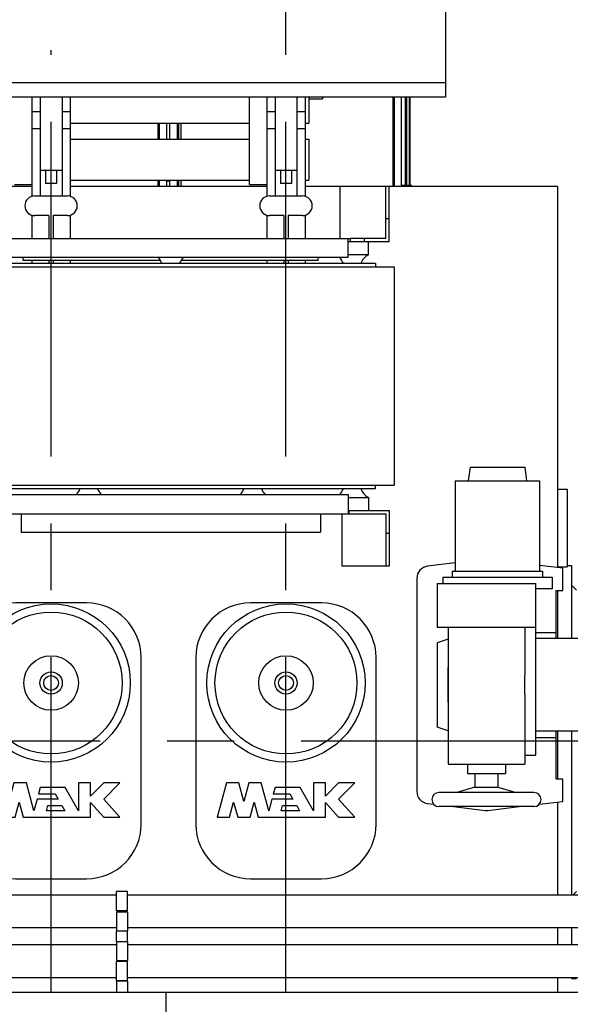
# Model space of a CAD drawing. Header units: millimetres. Extents: x 0 to 1189, y 0 to 841.
# Tile 122 of 175: x 540 to 581, y 671 to 743. Entities that reach past the tile are written whole.
import ezdxf
from ezdxf.enums import TextEntityAlignment as Align

# ---------------------------------------------------------------- set-up
doc = ezdxf.new("R2010")
doc.units = ezdxf.units.MM
doc.header["$LTSCALE"] = 65.395
doc.linetypes.add('CENTER', pattern=[0.6, 0.375, -0.075, 0.075, -0.075])
doc.layers.get('0').update_dxf_attribs({"linetype": 'CONTINUOUS'})
for name, color, linetype in [('25007_040000_TLKGS_KS_V_ABL289', 7, 'CONTINUOUS'), ('25007_041000_TLKGS_KS_V_ABL290', 7, 'CONTINUOUS'), ('25007_153200_271333_ABL21', 7, 'CONTINUOUS'), ('25007_153200_84_ABL280', 7, 'CONTINUOUS'), ('25007_153200_84_ABL307', 7, 'CONTINUOUS'), ('25007_153200_84_T1_PBL296', 7, 'CONTINUOUS'), ('25007_153200_84_T1_PBL318', 7, 'CONTINUOUS'), ('25007_153701_26_PBL287', 7, 'CONTINUOUS'), ('25007_153701_26_PBL303', 7, 'CONTINUOUS'), ('25007_731000_20_SIMPLE1_B_ABL291', 7, 'CONTINUOUS'), ('25007_731000_20_SIMPLE1_T1_B_PBL292', 7, 'CONTINUOUS'), ('25007_733000_05_SIMPLE1_A_ABL335', 7, 'CONTINUOUS'), ('25007_733000_05_SIMPLE1_T1_A_PBL336', 7, 'CONTINUOUS'), ('25007_884500_28_SIMPLE1_T1_X_PBL340', 7, 'CONTINUOUS'), ('25007_884500_28_SIMPLE1_T2_X_PBL341', 7, 'CONTINUOUS'), ('25007_884500_28_SIMPLE1_T3_X_PBL342', 7, 'CONTINUOUS'), ('25007_884500_28_SIMPLE1_X_ABL339', 7, 'CONTINUOUS'), ('25067_000000_IMO-2_SKL_PBL234', 7, 'CONTINUOUS'), ('25067_000000_TLKGS_MARKETING_ABL2', 7, 'CONTINUOUS'), ('25067_030000_TLKGS_V_ABL3', 7, 'CONTINUOUS'), ('25067_100000_TLKGS_V_ABL182', 7, 'CONTINUOUS'), ('25067_111000_21_SIMPLE1_A_ABL183', 7, 'CONTINUOUS'), ('25067_111000_21_SIMPLE1_T1_A_PBL184', 7, 'CONTINUOUS'), ('25067_111000_21_SIMPLE1_T2_A_PBL338', 7, 'CONTINUOUS'), ('25067_111000_21_SIMPLE1_T2_A_PBL358', 7, 'CONTINUOUS'), ('25067_111200_24_SIMPLE1_T5_X_PBL327', 7, 'CONTINUOUS'), ('25067_111200_24_SIMPLE1_T5_X_PBL328', 7, 'CONTINUOUS'), ('25067_111200_24_SIMPLE1_X_ABL185', 7, 'CONTINUOUS'), ('25067_171000_21_SIMPLE1_A_ABL383', 7, 'CONTINUOUS'), ('25067_171000_21_SIMPLE1_T1_A_PBL384', 7, 'CONTINUOUS'), ('25067_700000_TLKGS_V_ABL4', 7, 'CONTINUOUS'), ('25067_727000_27_SIMPLE1_A_ABL5', 7, 'CONTINUOUS'), ('25067_727000_27_SIMPLE1_T1_A_PBL6', 7, 'CONTINUOUS'), ('25067_727200_01_SIMPLE1_T1_X_PBL233', 7, 'CONTINUOUS'), ('25067_727200_01_SIMPLE1_X_ABL232', 7, 'CONTINUOUS'), ('25067_800000_TLKGS_V_ABL213', 7, 'CONTINUOUS'), ('25067_832000_02_SIMPLE1_B_ABL214', 7, 'CONTINUOUS'), ('25067_832000_02_SIMPLE1_T1_B_PBL215', 7, 'CONTINUOUS'), ('6M25C_GENSET_KPL_GRUNDRAHMEN_ABL95', 7, 'CONTINUOUS'), ('6M25C_GENSET_KPL_GRUNDRAHMEN_T1_PBL96', 7, 'CONTINUOUS'), ('new_view_1_VBL0', 7, 'CONTINUOUS'), ('RKD3000-60_PBL288', 7, 'CONTINUOUS'), ('RKD3000-60_PBL302', 7, 'CONTINUOUS'), ('RKD3000-60_PBL315', 7, 'CONTINUOUS'), ('RKD3000-60_PBL322', 7, 'CONTINUOUS')]:
    doc.layers.add(name, color=color, linetype=linetype)
doc.styles.get("Standard").update_dxf_attribs({"font": 'txt', "width": 0.6})
doc.dimstyles.new('DIMSTYLE_1', dxfattribs={"dimtxt": 3.5, "dimasz": 3.5, "dimexe": 1.8, "dimexo": 0, "dimgap": 0.875, "dimtad": 1, "dimlfac": 25, "dimdsep": 46, "dimtxsty": 'Standard', "dimblk": '_FILLED', "dimblk1": '_FILLED', "dimblk2": '_FILLED', "dimcen": 0.09, "dimadec": 0, "dimazin": 0, "dimtp": 2, "dimtm": 2, "dimtfac": 1, "dimtofl": 0, "dimtmove": 0, "dimatfit": 3, "dimldrblk": '_FILLED', "dimfxl": 1, "dimtolj": 1, "dimarcsym": 0})

# ---------------------------------------------------------------- blocks, each defined once
blk = doc.blocks.new('_FILLED')
at = {"color": 0, "linetype": 'ByBlock'}
blk.add_solid([(0, 0), (-1, 0.167), (-1, -0.167)], dxfattribs=at)
blk = doc.blocks.new('*D27')
at = {"color": 2, "linetype": 'Continuous'}
for p, q in [((407.48, 792.84), (407.48, 804.576)), ((560, 740.6), (560, 804.576)), ((407.48, 802.776), (483.74, 802.776)), ((560, 802.776), (483.74, 802.776))]:
    blk.add_line(p, q, dxfattribs=at)
at = {"color": 2, "linetype": 'Continuous', "xscale": 3.5, "yscale": 3.5, "zscale": 3.5, "rotation": 180}
blk.add_blockref('_FILLED', (407.48, 802.776), dxfattribs=at)
at = {"color": 2, "linetype": 'Continuous', "xscale": 3.5, "yscale": 3.5, "zscale": 3.5}
blk.add_blockref('_FILLED', (560, 802.776), dxfattribs=at)
at = {"color": 2, "linetype": 'Continuous', "width": 0.60119}
blk.add_text('3813', height=3.5, dxfattribs=at).set_placement((483.74, 803.651), align=Align.CENTER)
blk = doc.blocks.new('25067_727000_27_SIMPLE1_T1_A_PBL6', base_point=(489.375, 762.173))
at = {"layer": '25067_727000_27_SIMPLE1_T1_A_PBL6', "color": 7, "linetype": 'Continuous'}
for p, q in [((571.68, 771.818), (571.68, 737.16)), ((571.68, 738.2), (464.346, 738.2)), ((571.68, 737.16), (464.346, 737.16))]:
    blk.add_line(p, q, dxfattribs=at)
blk = doc.blocks.new('25067_727000_27_SIMPLE1_A_ABL5', base_point=(489.375, 762.173))
at = {"layer": '25067_727000_27_SIMPLE1_T1_A_PBL6'}
blk.add_blockref('25067_727000_27_SIMPLE1_T1_A_PBL6', (489.375, 762.173), dxfattribs=at)
blk = doc.blocks.new('25067_727200_01_SIMPLE1_T1_X_PBL233', base_point=(517, 729.68))
at = {"layer": '25067_727200_01_SIMPLE1_T1_X_PBL233', "color": 7, "linetype": 'Continuous'}
for p, q in [((541.4, 737.16), (541.4, 729.892)), ((542, 737.16), (542, 729.92)), ((543.6, 737.16), (543.6, 729.92)), ((544.2, 737.16), (544.2, 729.892)), ((558.6, 737.16), (558.6, 729.892)), ((559.2, 737.16), (559.2, 729.92)), ((560.8, 737.16), (560.8, 729.92)), ((561.4, 737.16), (561.4, 729.892)), ((541.4, 736.104), (542, 736.104)), ((543.6, 736.104), (544.2, 736.104)), ((558.6, 736.104), (559.2, 736.104)), ((560.8, 736.104), (561.4, 736.104)), ((541.4, 734.864), (542, 734.864)), ((543.6, 734.864), (544.2, 734.864)), ((558.6, 734.864), (559.2, 734.864)), ((560.8, 734.864), (561.4, 734.864)), ((542, 731.8), (543.6, 731.8)), ((542.4, 731.8), (542.4, 730.84)), ((543.2, 731.8), (543.2, 730.84)), ((559.2, 731.8), (560.8, 731.8)), ((559.6, 731.8), (559.6, 730.84)), ((560.4, 731.8), (560.4, 730.84)), ((543.2, 730.84), (542.4, 730.84)), ((560.4, 730.84), (559.6, 730.84)), ((541.6, 729.92), (544, 729.92)), ((558.8, 729.92), (561.2, 729.92)), ((541.4, 728.508), (541.4, 726.8)), ((542.64, 728.48), (541.6, 728.48)), ((542.64, 728.48), (542.64, 726.8)), ((542.96, 728.48), (542.96, 726.8)), ((544, 728.48), (542.96, 728.48)), ((544.2, 728.508), (544.2, 726.8)), ((558.6, 728.508), (558.6, 726.8)), ((559.84, 728.48), (558.8, 728.48)), ((559.84, 728.48), (559.84, 726.8)), ((560.16, 728.48), (560.16, 726.8)), ((561.2, 728.48), (560.16, 728.48)), ((561.4, 728.508), (561.4, 726.8)), ((541.4, 725.2), (541.4, 724.96)), ((542.64, 725.2), (542.64, 724.96)), ((542.96, 725.2), (542.96, 724.96)), ((544.2, 725.2), (544.2, 724.96)), ((558.6, 725.2), (558.6, 724.96)), ((559.84, 725.2), (559.84, 724.96)), ((560.16, 725.2), (560.16, 724.96)), ((561.4, 725.2), (561.4, 724.96))]:
    blk.add_line(p, q, dxfattribs=at)
for centre, start, end in [((541.6, 729.2), 90, 270), ((544, 729.2), 270, 90), ((558.8, 729.2), 90, 270), ((561.2, 729.2), 270, 90)]:
    blk.add_arc(centre, 0.72, start, end, dxfattribs=at)
blk = doc.blocks.new('25067_727200_01_SIMPLE1_X_ABL232', base_point=(517, 729.6801))
at = {"layer": '25067_727200_01_SIMPLE1_T1_X_PBL233'}
blk.add_blockref('25067_727200_01_SIMPLE1_T1_X_PBL233', (517, 729.6801), dxfattribs=at)
blk = doc.blocks.new('25067_700000_TLKGS_V_ABL4', base_point=(489.375, 754.693))
at = {"layer": '25067_727000_27_SIMPLE1_A_ABL5'}
blk.add_blockref('25067_727000_27_SIMPLE1_A_ABL5', (489.375, 762.173), dxfattribs=at)
at = {"layer": '25067_727200_01_SIMPLE1_X_ABL232'}
blk.add_blockref('25067_727200_01_SIMPLE1_X_ABL232', (517, 729.68), dxfattribs=at)
blk = doc.blocks.new('25067_111000_21_SIMPLE1_T1_A_PBL184', base_point=(514.5, 701.1))
at = {"layer": '25067_111000_21_SIMPLE1_T1_A_PBL184', "color": 7, "linetype": 'Continuous'}
for p, q in [((541.4, 730.6), (539.16, 730.6)), ((558.6, 730.6), (544.2, 730.6)), ((563.96, 730.6), (561.4, 730.6)), ((579.88, 730.6), (567.56, 730.6)), ((579.88, 730.6), (579.88, 702.687)), ((579.88, 708.44), (580.6, 708.44)), ((580.6, 708.44), (580.6, 702.76)), ((579.88, 702.76), (580.6, 702.76)), ((579.88, 701.004), (579.88, 697.5)), ((579.88, 690.7), (579.88, 687.196)), ((579.88, 685.513), (579.88, 678.72)), ((579.88, 676.32), (579.88, 675.072)), ((579.88, 672.672), (579.88, 671.6))]:
    blk.add_line(p, q, dxfattribs=at)
blk = doc.blocks.new('25067_111000_21_SIMPLE1_T2_A_PBL338', base_point=(542.76, 732.921))
at = {"layer": '25067_111000_21_SIMPLE1_T2_A_PBL338', "color": 7, "linetype": 'Continuous'}
for p, q in [((534.28, 735.242), (534.28, 734.084)), ((534.851, 734.084), (534.851, 735.242)), ((534.964, 734.084), (534.964, 735.242)), ((535.119, 734.084), (535.119, 735.242)), ((550.637, 734.084), (550.637, 735.242)), ((550.749, 734.084), (550.749, 735.242)), ((551.24, 735.242), (551.24, 734.084)), ((534.28, 731.084), (534.28, 730.6)), ((534.851, 730.6), (534.851, 731.084)), ((534.964, 730.6), (534.964, 731.084)), ((535.119, 730.6), (535.119, 731.084)), ((550.637, 730.6), (550.637, 731.084)), ((550.749, 730.6), (550.749, 731.084)), ((551.24, 731.084), (551.24, 730.6))]:
    blk.add_line(p, q, dxfattribs=at)
blk = doc.blocks.new('25067_111000_21_SIMPLE1_T2_A_PBL358', base_point=(559.96, 733.88))
at = {"layer": '25067_111000_21_SIMPLE1_T2_A_PBL358', "color": 7, "linetype": 'Continuous'}
for p, q in [((567.837, 730.6), (567.837, 737.16)), ((567.949, 730.6), (567.949, 737.16)), ((568.44, 737.16), (568.44, 730.6)), ((551.48, 735.242), (551.48, 734.084)), ((552.051, 734.084), (552.051, 735.242)), ((552.164, 734.084), (552.164, 735.242)), ((552.319, 734.084), (552.319, 735.242)), ((551.48, 731.084), (551.48, 730.6)), ((552.051, 730.6), (552.051, 731.084)), ((552.164, 730.6), (552.164, 731.084)), ((552.319, 730.6), (552.319, 731.084))]:
    blk.add_line(p, q, dxfattribs=at)
blk = doc.blocks.new('25067_111000_21_SIMPLE1_A_ABL183', base_point=(514.5, 704.38))
at = {"layer": '25067_111000_21_SIMPLE1_T1_A_PBL184'}
blk.add_blockref('25067_111000_21_SIMPLE1_T1_A_PBL184', (514.5, 701.1), dxfattribs=at)
at = {"layer": '25067_111000_21_SIMPLE1_T2_A_PBL338'}
blk.add_blockref('25067_111000_21_SIMPLE1_T2_A_PBL338', (542.76, 732.921), dxfattribs=at)
at = {"layer": '25067_111000_21_SIMPLE1_T2_A_PBL358'}
blk.add_blockref('25067_111000_21_SIMPLE1_T2_A_PBL358', (559.96, 733.88), dxfattribs=at)
blk = doc.blocks.new('25067_111200_24_SIMPLE1_T5_X_PBL327', base_point=(542.8, 690))
at = {"layer": '25067_111200_24_SIMPLE1_T5_X_PBL327', "color": 7, "linetype": 'Continuous'}
for p, q in [((545.4, 700.1), (540.2, 700.1)), ((536.2, 696.1), (536.2, 683.9)), ((549.4, 683.9), (549.4, 696.1)), ((538.435, 686.92), (537.76, 684.4)), ((539.346, 686.92), (538.435, 686.92)), ((539.714, 685.546), (539.346, 686.92)), ((540.082, 686.92), (539.714, 685.546)), ((540.993, 686.92), (540.082, 686.92)), ((541.54, 684.88), (540.993, 686.92)), ((545.696, 686.92), (544.816, 686.92)), ((544.816, 686.92), (544.816, 684.88)), ((545.696, 685.96), (545.696, 686.92)), ((546.656, 686.92), (545.696, 685.96)), ((547.84, 686.92), (546.656, 686.92)), ((546.656, 685.736), (547.84, 686.92)), ((541.999, 686.592), (541.87, 686.112)), ((541.87, 686.112), (543.089, 686.112)), ((543.828, 686.592), (541.999, 686.592)), ((543.089, 686.112), (543.306, 685.736)), ((544.816, 684.88), (543.828, 686.592)), ((538.671, 684.4), (538.967, 685.506)), ((538.967, 685.506), (539.264, 684.4)), ((540.165, 684.4), (540.461, 685.506)), ((540.461, 685.506), (540.758, 684.4)), ((541.769, 685.736), (541.54, 684.88)), ((543.306, 685.736), (541.769, 685.736)), ((542.451, 684.88), (542.552, 685.256)), ((542.552, 685.256), (543.583, 685.256)), ((543.583, 685.256), (543.8, 684.88)), ((545.696, 685.483), (546.656, 684.4)), ((545.696, 684.4), (545.696, 685.483)), ((547.84, 684.4), (546.656, 685.736)), ((543.8, 684.88), (542.451, 684.88)), ((537.76, 684.4), (538.671, 684.4)), ((539.264, 684.4), (540.165, 684.4)), ((540.758, 684.4), (545.696, 684.4)), ((546.656, 684.4), (547.84, 684.4)), ((540.2, 679.9), (545.4, 679.9))]:
    blk.add_line(p, q, dxfattribs=at)
for radius in [5.8, 5.2, 2, 0.818, 0.54]:
    blk.add_circle((542.8, 694.24), radius, dxfattribs=at)
for centre, start, end in [((540.2, 696.1), 90, 180), ((545.4, 696.1), 0, 90), ((540.2, 683.9), 180, 270), ((545.4, 683.9), 270, 360)]:
    blk.add_arc(centre, 4, start, end, dxfattribs=at)
blk = doc.blocks.new('25067_111200_24_SIMPLE1_T5_X_PBL328', base_point=(560, 690))
at = {"layer": '25067_111200_24_SIMPLE1_T5_X_PBL328', "color": 7, "linetype": 'Continuous'}
for p, q in [((562.6, 700.1), (557.4, 700.1)), ((553.4, 696.1), (553.4, 683.9)), ((566.6, 683.9), (566.6, 696.1)), ((555.635, 686.92), (554.96, 684.4)), ((556.546, 686.92), (555.635, 686.92)), ((556.914, 685.546), (556.546, 686.92)), ((557.282, 686.92), (556.914, 685.546)), ((558.193, 686.92), (557.282, 686.92)), ((558.74, 684.88), (558.193, 686.92)), ((562.896, 686.92), (562.016, 686.92)), ((562.016, 686.92), (562.016, 684.88)), ((562.896, 685.96), (562.896, 686.92)), ((563.856, 686.92), (562.896, 685.96)), ((565.04, 686.92), (563.856, 686.92)), ((563.856, 685.736), (565.04, 686.92)), ((559.199, 686.592), (559.07, 686.112)), ((559.07, 686.112), (560.289, 686.112)), ((561.028, 686.592), (559.199, 686.592)), ((560.289, 686.112), (560.506, 685.736)), ((562.016, 684.88), (561.028, 686.592)), ((555.871, 684.4), (556.167, 685.506)), ((556.167, 685.506), (556.464, 684.4)), ((557.365, 684.4), (557.661, 685.506)), ((557.661, 685.506), (557.958, 684.4)), ((558.969, 685.736), (558.74, 684.88)), ((560.506, 685.736), (558.969, 685.736)), ((559.651, 684.88), (559.752, 685.256)), ((559.752, 685.256), (560.783, 685.256)), ((560.783, 685.256), (561, 684.88)), ((562.896, 685.483), (563.856, 684.4)), ((562.896, 684.4), (562.896, 685.483)), ((565.04, 684.4), (563.856, 685.736)), ((561, 684.88), (559.651, 684.88)), ((554.96, 684.4), (555.871, 684.4)), ((556.464, 684.4), (557.365, 684.4)), ((557.958, 684.4), (562.896, 684.4)), ((563.856, 684.4), (565.04, 684.4)), ((557.4, 679.9), (562.6, 679.9))]:
    blk.add_line(p, q, dxfattribs=at)
for radius in [5.8, 5.2, 2, 0.818, 0.54]:
    blk.add_circle((560, 694.24), radius, dxfattribs=at)
for centre, start, end in [((557.4, 696.1), 90, 180), ((562.6, 696.1), 0, 90), ((557.4, 683.9), 180, 270), ((562.6, 683.9), 270, 360)]:
    blk.add_arc(centre, 4, start, end, dxfattribs=at)
blk = doc.blocks.new('25067_111200_24_SIMPLE1_X_ABL185', base_point=(507.6, 689.75))
at = {"layer": '25067_111200_24_SIMPLE1_T5_X_PBL327'}
blk.add_blockref('25067_111200_24_SIMPLE1_T5_X_PBL327', (542.8, 690), dxfattribs=at)
at = {"layer": '25067_111200_24_SIMPLE1_T5_X_PBL328'}
blk.add_blockref('25067_111200_24_SIMPLE1_T5_X_PBL328', (560, 690), dxfattribs=at)
blk = doc.blocks.new('25067_171000_21_SIMPLE1_T1_A_PBL384', base_point=(525.82, 733.88))
at = {"layer": '25067_171000_21_SIMPLE1_T1_A_PBL384', "color": 7, "linetype": 'Continuous'}
for p, q in [((568.74, 730.72), (568.74, 737.16)), ((568.86, 730.72), (568.86, 737.16)), ((569.02, 737.16), (569.02, 730.758)), ((569.08, 737.16), (569.08, 730.72)), ((551.48, 731), (551.24, 731)), ((568.44, 730.72), (569.2, 730.72)), ((569.08, 730.962), (569.02, 730.962)), ((569.08, 730.758), (569.02, 730.758)), ((569.2, 730.6), (569.2, 730.72))]:
    blk.add_line(p, q, dxfattribs=at)
blk = doc.blocks.new('25067_171000_21_SIMPLE1_A_ABL383', base_point=(525.82, 733.88))
at = {"layer": '25067_171000_21_SIMPLE1_T1_A_PBL384'}
blk.add_blockref('25067_171000_21_SIMPLE1_T1_A_PBL384', (525.82, 733.88), dxfattribs=at)
blk = doc.blocks.new('25067_100000_TLKGS_V_ABL182', base_point=(514.5, 704.38))
at = {"layer": '25067_111000_21_SIMPLE1_A_ABL183'}
blk.add_blockref('25067_111000_21_SIMPLE1_A_ABL183', (514.5, 704.38), dxfattribs=at)
at = {"layer": '25067_111200_24_SIMPLE1_X_ABL185'}
blk.add_blockref('25067_111200_24_SIMPLE1_X_ABL185', (507.6, 689.75), dxfattribs=at)
at = {"layer": '25067_171000_21_SIMPLE1_A_ABL383'}
blk.add_blockref('25067_171000_21_SIMPLE1_A_ABL383', (525.82, 733.88), dxfattribs=at)
blk = doc.blocks.new('25067_832000_02_SIMPLE1_T1_B_PBL215', base_point=(514.18, 733.961))
at = {"layer": '25067_832000_02_SIMPLE1_T1_B_PBL215', "color": 7, "linetype": 'Continuous'}
for p, q in [((557.32, 730.762), (557.32, 737.16)), ((561.68, 737.16), (561.68, 735.242)), ((561.68, 737.04), (562.68, 737.04)), ((562.68, 737.16), (562.68, 737.04)), ((544.2, 735.242), (557.32, 735.242)), ((561.4, 735.242), (561.68, 735.242)), ((544.2, 734.084), (557.32, 734.084)), ((561.4, 734.084), (561.68, 734.084)), ((561.68, 734.084), (561.68, 731.084)), ((540.12, 730.762), (541.4, 730.762)), ((544.2, 731.084), (557.32, 731.084)), ((557.32, 730.762), (558.6, 730.762)), ((561.4, 731.084), (561.68, 731.084))]:
    blk.add_line(p, q, dxfattribs=at)
blk = doc.blocks.new('25067_832000_02_SIMPLE1_B_ABL214', base_point=(514.18, 733.961))
at = {"layer": '25067_832000_02_SIMPLE1_T1_B_PBL215'}
blk.add_blockref('25067_832000_02_SIMPLE1_T1_B_PBL215', (514.18, 733.961), dxfattribs=at)
blk = doc.blocks.new('25067_800000_TLKGS_V_ABL213', base_point=(514.18, 733.961))
at = {"layer": '25067_832000_02_SIMPLE1_B_ABL214'}
blk.add_blockref('25067_832000_02_SIMPLE1_B_ABL214', (514.18, 733.961), dxfattribs=at)
blk = doc.blocks.new('25067_030000_TLKGS_V_ABL3', base_point=(493.835, 729.393))
at = {"layer": '25067_100000_TLKGS_V_ABL182'}
blk.add_blockref('25067_100000_TLKGS_V_ABL182', (514.5, 704.38), dxfattribs=at)
at = {"layer": '25067_700000_TLKGS_V_ABL4'}
blk.add_blockref('25067_700000_TLKGS_V_ABL4', (489.375, 754.693), dxfattribs=at)
at = {"layer": '25067_800000_TLKGS_V_ABL213'}
blk.add_blockref('25067_800000_TLKGS_V_ABL213', (514.18, 733.961), dxfattribs=at)
blk = doc.blocks.new('25007_731000_20_SIMPLE1_T1_B_PBL292', base_point=(580.94, 687.72))
at = {"layer": '25007_731000_20_SIMPLE1_T1_B_PBL292', "color": 7, "linetype": 'Continuous'}
for p, q in [((580.6, 702.84), (580.92, 702.84)), ((580.92, 702.84), (580.92, 697.5)), ((581.28, 701.04), (580.92, 701.4)), ((580.92, 690.7), (580.92, 678.72)), ((581.28, 678.96), (581.04, 678.72)), ((580.92, 676.32), (580.92, 675.072)), ((580.92, 672.672), (580.92, 672.6)), ((580.92, 672.6), (581.28, 672.6))]:
    blk.add_line(p, q, dxfattribs=at)
blk = doc.blocks.new('25007_731000_20_SIMPLE1_B_ABL291', base_point=(580.94, 687.72))
at = {"layer": '25007_731000_20_SIMPLE1_T1_B_PBL292'}
blk.add_blockref('25007_731000_20_SIMPLE1_T1_B_PBL292', (580.94, 687.72), dxfattribs=at)
blk = doc.blocks.new('25007_733000_05_SIMPLE1_T1_A_PBL336', base_point=(578, 697.483))
at = {"layer": '25007_733000_05_SIMPLE1_T1_A_PBL336', "color": 7, "linetype": 'Continuous'}
for p, q in [((573.48, 710.06), (573.339, 709.06)), ((573.48, 710.06), (577.48, 710.06)), ((577.48, 710.06), (577.621, 709.06)), ((572.4, 709.06), (578.56, 709.06)), ((572.4, 709.06), (572.4, 702.42)), ((578.56, 709.06), (578.56, 702.42)), ((584.08, 707.9), (584.48, 707.9)), ((584.08, 707.9), (584.08, 698.257)), ((584.48, 707.9), (584.48, 698.317)), ((572.4, 703.035), (570.374, 702.794)), ((580.28, 702.64), (578.56, 702.844)), ((580.28, 701.004), (580.28, 702.64)), ((569.58, 701.9), (569.58, 686.3)), ((571.48, 701.98), (579.48, 701.98)), ((571.48, 701.98), (571.48, 701.54)), ((572.18, 702.42), (578.78, 702.42)), ((572.18, 702.42), (572.18, 701.98)), ((578.78, 702.42), (578.78, 701.98)), ((579.48, 701.98), (579.48, 701.14)), ((571.08, 701.54), (578.28, 701.54)), ((571.08, 701.54), (571.08, 698.3)), ((578.28, 701.54), (578.28, 698.3)), ((579.48, 701.14), (578.28, 701.14)), ((579.78, 701.004), (580.28, 701.004)), ((579.78, 697.5), (579.78, 701.004)), ((586.12, 698.101), (586.12, 699.465)), ((586.32, 698.101), (586.32, 699.465)), ((578.28, 698.3), (571.08, 698.3)), ((571.88, 698.3), (571.88, 688.3)), ((577.48, 698.3), (577.48, 695.375)), ((578.28, 698.3), (578.28, 688.94)), ((581.48, 698.384), (583.48, 698.384)), ((581.48, 698.384), (581.48, 696.698)), ((582.44, 698.357), (584.08, 698.357)), ((582.44, 697.984), (582.44, 698.357)), ((583.48, 698.384), (583.48, 698.357)), ((584.72, 698.577), (584.44, 698.157)), ((584.48, 698.417), (584.72, 698.777)), ((584.72, 698.577), (584.72, 698.777)), ((584.989, 698.288), (585.089, 698.438)), ((585.162, 698.201), (584.989, 698.288)), ((585.089, 698.438), (585.089, 698.638)), ((585.089, 698.438), (585.162, 698.401)), ((585.162, 698.401), (585.248, 698.53)), ((585.162, 698.201), (585.162, 698.401)), ((585.248, 698.33), (585.162, 698.201)), ((585.248, 698.33), (585.248, 698.53)), ((578.28, 697.949), (579.78, 697.949)), ((581.48, 698.184), (582.44, 698.184)), ((581.48, 697.984), (583.48, 697.984)), ((581.48, 697.784), (583.48, 697.784)), ((584.44, 698.157), (582.44, 698.157)), ((583.48, 697.984), (583.48, 697.784)), ((583.48, 697.784), (583.48, 696.698)), ((584.44, 698.157), (584.44, 698.197)), ((586.028, 698.001), (585.428, 697.481)), ((585.428, 697.655), (585.628, 697.655)), ((585.428, 697.481), (585.428, 697.655)), ((586.028, 698.201), (585.628, 697.855)), ((585.628, 697.655), (585.628, 697.855)), ((585.711, 697.481), (585.853, 697.604)), ((586.12, 698.201), (586.028, 698.201)), ((586.028, 698.201), (586.028, 698.001)), ((586.403, 698.001), (586.028, 698.001)), ((586.403, 698.201), (586.32, 698.201)), ((586.403, 695.403), (586.403, 698.201)), ((571.88, 697.46), (571.08, 697.185)), ((571.08, 697.185), (571.08, 691.015)), ((581.48, 697.5), (578.28, 697.5)), ((583.48, 696.944), (585.26, 696.944)), ((585.26, 697.031), (585.46, 697.031)), ((585.26, 696.944), (585.26, 697.031)), ((585.28, 697.031), (585.28, 690.7)), ((585.711, 696.815), (585.28, 696.815)), ((585.628, 697.481), (585.711, 697.481)), ((585.711, 696.815), (585.711, 696.615)), ((581.48, 696.698), (583.48, 696.698)), ((585.711, 696.615), (585.28, 696.615)), ((585.28, 696.269), (586.12, 696.269)), ((585.84, 696.269), (585.84, 691.928)), ((586.12, 696.269), (586.12, 695.403)), ((585.84, 695.819), (586.12, 695.819)), ((585.84, 695.499), (586.12, 695.499)), ((586.12, 695.403), (586.403, 695.403)), ((577.48, 692.825), (577.48, 688.3)), ((585.28, 691.928), (585.84, 691.928)), ((571.88, 690.74), (571.08, 691.015)), ((585.28, 690.7), (578.28, 690.7)), ((579.78, 687.196), (579.78, 690.7)), ((578.28, 690.251), (579.78, 690.251)), ((577.48, 688.94), (578.28, 688.94)), ((571.88, 688.3), (577.48, 688.3)), ((573.28, 688.3), (573.28, 687.604)), ((576.08, 688.3), (576.08, 687.604)), ((573.28, 687.604), (576.08, 687.604)), ((573.84, 687.604), (573.84, 686.604)), ((575.52, 687.604), (575.52, 686.604)), ((580.28, 687.196), (579.78, 687.196)), ((580.28, 685.56), (580.28, 687.196)), ((578.16, 686.22), (571.2, 686.22)), ((573.84, 686.604), (572.501, 686.22)), ((573.84, 686.604), (575.52, 686.604)), ((575.52, 686.604), (576.859, 686.22)), ((570.374, 685.406), (570.815, 685.354)), ((578.545, 685.354), (580.28, 685.56)), ((578.16, 685.18), (571.2, 685.18)), ((572.275, 685.18), (574.574, 684.906)), ((574.786, 684.906), (577.085, 685.18))]:
    blk.add_line(p, q, dxfattribs=at)
blk.add_circle((586.22, 699.637), 0.2, dxfattribs=at)
for centre, radius, start, end in [((584.28, 708.124), 0.3, 311.81031, 228.18969), ((570.48, 701.9), 0.9, 96.78897, 180), ((570.48, 686.3), 0.9, 180, 263.21103), ((571.2, 685.7), 0.52, 90, 270), ((578.16, 685.7), 0.52, 270, 90), ((574.68, 685.8), 0.9, 263.21103, 276.78897)]:
    blk.add_arc(centre, radius, start, end, dxfattribs=at)
blk.add_ellipse((584.28, 698.017), major_axis=(0.195, 0.315), ratio=0.145898, start_param=-0.875325, end_param=-0.231824, dxfattribs=at)
for points, knots in [([(584.28, 698.157), (584.254, 698.157), (584.205, 698.162), (584.132, 698.183), (584.08, 698.226), (584.08, 698.257)], [0, 0, 0, 0, 0.324331, 0.612802, 1, 1, 1, 1]), ([(584.72, 698.777), (584.753, 698.77), (584.88, 698.738), (585.004, 698.686), (585.089, 698.638)], [0, 0, 0, 0, 0.253178, 1, 1, 1, 1]), ([(585.089, 698.438), (585.004, 698.486), (584.88, 698.538), (584.753, 698.57), (584.72, 698.577)], [0, 0, 0, 0, 0.746822, 1, 1, 1, 1]), ([(585.248, 698.53), (585.353, 698.446), (585.532, 698.242), (585.616, 697.983), (585.628, 697.855)], [0, 0, 0, 0, 0.511084, 1, 1, 1, 1]), ([(585.628, 697.655), (585.616, 697.783), (585.532, 698.042), (585.353, 698.246), (585.248, 698.33)], [0, 0, 0, 0, 0.488916, 1, 1, 1, 1]), ([(584.44, 698.197), (584.43, 698.19), (584.38, 698.165), (584.323, 698.157), (584.28, 698.157)], [0, 0, 0, 0, 0.216549, 1, 1, 1, 1]), ([(586.118, 697.546), (585.997, 697.462), (585.79, 697.247), (585.711, 696.955), (585.711, 696.815)], [0, 0, 0, 0, 0.513228, 1, 1, 1, 1]), ([(585.853, 697.604), (585.881, 697.629), (585.955, 697.661), (586.072, 697.651), (586.168, 697.588), (586.194, 697.515), (586.194, 697.481)], [0, 0, 0, 0, 0.25594, 0.518983, 0.768743, 1, 1, 1, 1]), ([(586.12, 698.101), (586.12, 698.086), (586.151, 698.059), (586.202, 698.05), (586.261, 698.05), (586.32, 698.075), (586.32, 698.101)], [0, 0, 0, 0, 0.196321, 0.422947, 0.670307, 1, 1, 1, 1]), ([(585.46, 697.031), (585.484, 697.065), (585.568, 697.203), (585.617, 697.362), (585.628, 697.481)], [0, 0, 0, 0, 0.255459, 1, 1, 1, 1]), ([(586.118, 697.346), (585.997, 697.262), (585.79, 697.047), (585.711, 696.755), (585.711, 696.615)], [0, 0, 0, 0, 0.513228, 1, 1, 1, 1]), ([(586.194, 697.481), (586.194, 697.455), (586.179, 697.401), (586.141, 697.361), (586.118, 697.346)], [0, 0, 0, 0, 0.486772, 1, 1, 1, 1])]:
    blk.add_open_spline(points, degree=3, knots=knots, dxfattribs=at)
for points in [[(586.157, 697.581), (586.146, 697.567), (586.133, 697.556), (586.118, 697.546)], [(571.88, 692.825), (571.88, 693.25), (571.889, 694.1), (571.88, 694.95), (571.88, 695.375)], [(577.48, 695.375), (577.48, 694.95), (577.471, 694.1), (577.48, 693.25), (577.48, 692.825)]]:
    blk.add_open_spline(points, degree=3, dxfattribs=at)
blk = doc.blocks.new('25007_733000_05_SIMPLE1_A_ABL335', base_point=(578, 697.483))
at = {"layer": '25007_733000_05_SIMPLE1_T1_A_PBL336'}
blk.add_blockref('25007_733000_05_SIMPLE1_T1_A_PBL336', (578, 697.483), dxfattribs=at)
blk = doc.blocks.new('25007_884500_28_SIMPLE1_T1_X_PBL340', base_point=(551.56, 705.84))
at = {"layer": '25007_884500_28_SIMPLE1_T1_X_PBL340', "color": 7, "linetype": 'Continuous'}
for p, q in [((536.56, 708.48), (536.56, 708.72)), ((536.56, 708.48), (566.56, 708.48)), ((566.56, 708.48), (566.56, 708.72)), ((537.08, 707.825), (537.08, 706.88)), ((537.08, 707.825), (538.56, 707.825)), ((538.56, 708.04), (538.56, 706.64)), ((538.56, 708.04), (564.56, 708.04)), ((564.56, 708.04), (564.56, 706.64)), ((564.56, 707.825), (566.04, 707.825)), ((566.04, 707.825), (566.04, 706.88)), ((535.56, 702.8), (535.56, 706.88)), ((535.56, 706.88), (538.506, 706.88)), ((535.8, 706.64), (535.8, 702.8)), ((535.8, 706.64), (538.506, 706.64)), ((538.506, 706.88), (538.506, 706.64)), ((538.506, 706.88), (538.56, 706.88)), ((538.506, 706.64), (564.614, 706.64)), ((539, 702.8), (539, 706.64)), ((540.6, 706.64), (540.6, 705.28)), ((562.52, 706.64), (562.52, 705.28)), ((564.12, 702.8), (564.12, 706.64)), ((564.56, 706.88), (564.614, 706.88)), ((564.614, 706.88), (567.56, 706.88)), ((564.614, 706.88), (564.614, 706.64)), ((564.614, 706.64), (567.32, 706.64)), ((567.32, 706.64), (567.32, 702.8)), ((567.56, 706.88), (567.56, 702.8)), ((535.56, 705.2), (535.8, 705.2)), ((540.6, 705.28), (562.52, 705.28)), ((567.56, 705.2), (567.32, 705.2)), ((535.56, 702.8), (535.8, 702.8)), ((535.8, 702.8), (539, 702.8)), ((567.32, 702.8), (564.12, 702.8)), ((567.56, 702.8), (567.32, 702.8))]:
    blk.add_line(p, q, dxfattribs=at)
for centre, start, end in [((536.509, 708.88), 298.43425, 340.53009), ((540.051, 708.88), 199.46991, 224.65549), ((543.789, 708.88), 315.34451, 340.53009), ((547.331, 708.88), 199.46991, 224.65549), ((555.789, 708.88), 315.34451, 340.53009), ((559.331, 708.88), 199.46991, 224.65549), ((563.069, 708.88), 315.34451, 340.53009), ((566.611, 708.88), 199.46991, 241.56575)]:
    blk.add_arc(centre, 1.2, start, end, dxfattribs=at)
blk = doc.blocks.new('25007_884500_28_SIMPLE1_T2_X_PBL341', base_point=(551.56, 727.58))
at = {"layer": '25007_884500_28_SIMPLE1_T2_X_PBL341', "color": 7, "linetype": 'Continuous'}
for p, q in [((535.56, 726.56), (535.56, 730.6)), ((535.8, 730.6), (535.56, 730.6)), ((535.8, 726.8), (535.8, 730.6)), ((535.8, 730.6), (539.16, 730.6)), ((539.16, 726.8), (539.16, 730.6)), ((563.96, 726.8), (563.96, 730.6)), ((567.56, 730.6), (563.96, 730.6)), ((567.32, 726.8), (567.32, 730.6)), ((567.56, 726.56), (567.56, 730.6)), ((535.8, 728.24), (535.56, 728.24)), ((567.56, 728.24), (567.32, 728.24)), ((538.407, 726.56), (535.56, 726.56)), ((538.407, 726.8), (535.8, 726.8)), ((537.08, 725.615), (537.08, 726.56)), ((537.36, 726.56), (537.36, 726.8)), ((538.407, 726.56), (538.407, 726.8)), ((538.407, 726.8), (564.713, 726.8)), ((538.56, 726.56), (538.407, 726.56)), ((538.56, 725.4), (538.56, 726.8)), ((564.56, 725.4), (564.56, 726.8)), ((564.713, 726.56), (564.56, 726.56)), ((564.713, 726.56), (564.713, 726.8)), ((567.32, 726.8), (564.713, 726.8)), ((567.56, 726.56), (564.713, 726.56)), ((565.76, 726.56), (565.76, 726.8)), ((566.04, 725.615), (566.04, 726.56)), ((536.56, 724.96), (536.56, 724.72)), ((566.56, 724.96), (536.56, 724.96)), ((538.56, 725.615), (537.08, 725.615)), ((564.56, 725.4), (538.56, 725.4)), ((540.76, 725.2), (540.76, 725.4)), ((550.8, 725.2), (540.76, 725.2)), ((562.36, 725.2), (552.32, 725.2)), ((562.36, 725.2), (562.36, 725.4)), ((566.04, 725.615), (564.56, 725.615)), ((566.56, 724.96), (566.56, 724.72))]:
    blk.add_line(p, q, dxfattribs=at)
for centre, start, end in [((536.509, 724.56), 19.46991, 61.56575), ((540.051, 724.56), 135.34451, 160.53009), ((549.789, 724.56), 19.46991, 44.65549), ((553.331, 724.56), 135.34451, 160.53009), ((563.069, 724.56), 19.46991, 44.65549), ((566.611, 724.56), 118.43425, 160.53009)]:
    blk.add_arc(centre, 1.2, start, end, dxfattribs=at)
blk = doc.blocks.new('25007_884500_28_SIMPLE1_T3_X_PBL342', base_point=(551.88, 716.72))
at = {"layer": '25007_884500_28_SIMPLE1_T3_X_PBL342', "color": 7, "linetype": 'Continuous'}
for p, q in [((535.83, 724.72), (535.83, 708.72)), ((535.83, 724.72), (567.93, 724.72)), ((567.93, 724.72), (567.93, 708.72)), ((535.83, 708.72), (567.93, 708.72))]:
    blk.add_line(p, q, dxfattribs=at)
blk = doc.blocks.new('25007_884500_28_SIMPLE1_X_ABL339', base_point=(551.745, 716.7))
at = {"layer": '25007_884500_28_SIMPLE1_T1_X_PBL340'}
blk.add_blockref('25007_884500_28_SIMPLE1_T1_X_PBL340', (551.56, 705.84), dxfattribs=at)
at = {"layer": '25007_884500_28_SIMPLE1_T2_X_PBL341'}
blk.add_blockref('25007_884500_28_SIMPLE1_T2_X_PBL341', (551.56, 727.58), dxfattribs=at)
at = {"layer": '25007_884500_28_SIMPLE1_T3_X_PBL342'}
blk.add_blockref('25007_884500_28_SIMPLE1_T3_X_PBL342', (551.88, 716.72), dxfattribs=at)
blk = doc.blocks.new('25007_041000_TLKGS_KS_V_ABL290', base_point=(558.42, 701.6))
at = {"layer": '25007_731000_20_SIMPLE1_B_ABL291'}
blk.add_blockref('25007_731000_20_SIMPLE1_B_ABL291', (580.94, 687.72), dxfattribs=at)
at = {"layer": '25007_733000_05_SIMPLE1_A_ABL335'}
blk.add_blockref('25007_733000_05_SIMPLE1_A_ABL335', (578, 697.483), dxfattribs=at)
at = {"layer": '25007_884500_28_SIMPLE1_X_ABL339'}
blk.add_blockref('25007_884500_28_SIMPLE1_X_ABL339', (551.745, 716.7), dxfattribs=at)
blk = doc.blocks.new('25007_040000_TLKGS_KS_V_ABL289', base_point=(558.42, 701.59996))
at = {"layer": '25007_041000_TLKGS_KS_V_ABL290'}
blk.add_blockref('25007_041000_TLKGS_KS_V_ABL290', (558.42, 701.59996), dxfattribs=at)
blk = doc.blocks.new('25067_000000_TLKGS_MARKETING_ABL2', base_point=(484.601, 729.393))
at = {"layer": '25007_040000_TLKGS_KS_V_ABL289'}
blk.add_blockref('25007_040000_TLKGS_KS_V_ABL289', (558.42, 701.6), dxfattribs=at)
at = {"layer": '25067_030000_TLKGS_V_ABL3'}
blk.add_blockref('25067_030000_TLKGS_V_ABL3', (493.835, 729.393), dxfattribs=at)
blk = doc.blocks.new('25007_153200_84_T1_PBL296', base_point=(562.233, 673.872))
at = {"layer": '25007_153200_84_T1_PBL296', "color": 7, "linetype": 'Continuous'}
for p, q in [((521.433, 675.072), (547.6, 675.072)), ((548.4, 675.072), (587.519, 675.072)), ((521.433, 672.672), (547.6, 672.672)), ((548.4, 672.672), (587.519, 672.672))]:
    blk.add_line(p, q, dxfattribs=at)
blk = doc.blocks.new('25007_153200_84_ABL280', base_point=(562.233, 673.872))
at = {"layer": '25007_153200_84_T1_PBL296'}
blk.add_blockref('25007_153200_84_T1_PBL296', (562.233, 673.872), dxfattribs=at)
blk = doc.blocks.new('25007_153701_26_PBL287', base_point=(548, 672))
at = {"layer": '25007_153701_26_PBL287', "color": 7, "linetype": 'Continuous'}
for p, q in [((548.4, 672.4), (547.6, 672.4)), ((547.6, 672.4), (547.6, 671.6)), ((548.4, 672.4), (548.4, 671.6))]:
    blk.add_line(p, q, dxfattribs=at)
blk = doc.blocks.new('RKD3000-60_PBL288', base_point=(548, 673.132))
at = {"layer": 'RKD3000-60_PBL288', "color": 7, "linetype": 'Continuous'}
for p, q in [((548.4, 673.832), (547.6, 673.832)), ((547.6, 672.432), (547.6, 673.832)), ((548.4, 672.432), (548.4, 673.832)), ((548.4, 672.432), (547.6, 672.432))]:
    blk.add_line(p, q, dxfattribs=at)
blk = doc.blocks.new('RKD3000-60_PBL302', base_point=(548, 674.612))
at = {"layer": 'RKD3000-60_PBL302', "color": 7, "linetype": 'Continuous'}
for p, q in [((547.6, 675.312), (548.4, 675.312)), ((547.6, 675.312), (547.6, 673.912)), ((548.4, 675.312), (548.4, 673.912)), ((547.6, 673.912), (548.4, 673.912))]:
    blk.add_line(p, q, dxfattribs=at)
blk = doc.blocks.new('25007_153701_26_PBL303', base_point=(548, 675.696))
at = {"layer": '25007_153701_26_PBL303', "color": 7, "linetype": 'Continuous'}
for p, q in [((547.6, 675.312), (547.6, 676.08)), ((548.4, 675.312), (548.4, 676.08)), ((547.6, 675.312), (548.4, 675.312))]:
    blk.add_line(p, q, dxfattribs=at)
blk = doc.blocks.new('25007_153200_84_T1_PBL318', base_point=(558.24, 677.52))
at = {"layer": '25007_153200_84_T1_PBL318', "color": 7, "linetype": 'Continuous'}
for p, q in [((517.44, 678.72), (547.6, 678.72)), ((548.4, 678.72), (587.519, 678.72)), ((517.44, 676.32), (547.6, 676.32)), ((548.4, 676.32), (587.519, 676.32))]:
    blk.add_line(p, q, dxfattribs=at)
blk = doc.blocks.new('25007_153200_84_ABL307', base_point=(558.24, 677.52))
at = {"layer": '25007_153200_84_T1_PBL318'}
blk.add_blockref('25007_153200_84_T1_PBL318', (558.24, 677.52), dxfattribs=at)
blk = doc.blocks.new('RKD3000-60_PBL315', base_point=(548, 676.78))
at = {"layer": 'RKD3000-60_PBL315', "color": 7, "linetype": 'Continuous'}
for p, q in [((547.6, 677.48), (548.4, 677.48)), ((547.6, 677.48), (547.6, 676.08)), ((548.4, 677.48), (548.4, 676.08)), ((547.6, 676.08), (548.4, 676.08))]:
    blk.add_line(p, q, dxfattribs=at)
blk = doc.blocks.new('RKD3000-60_PBL322', base_point=(548, 678.26))
at = {"layer": 'RKD3000-60_PBL322', "color": 7, "linetype": 'Continuous'}
for p, q in [((548.4, 678.96), (547.6, 678.96)), ((547.6, 677.56), (547.6, 678.96)), ((548.4, 677.56), (548.4, 678.96)), ((548.4, 677.56), (547.6, 677.56))]:
    blk.add_line(p, q, dxfattribs=at)
blk = doc.blocks.new('25007_153200_271333_ABL21', base_point=(536.51, 700.949))
at = {"layer": '25007_153200_84_ABL280'}
blk.add_blockref('25007_153200_84_ABL280', (562.233, 673.872), dxfattribs=at)
at = {"layer": '25007_153200_84_ABL307'}
blk.add_blockref('25007_153200_84_ABL307', (558.24, 677.52), dxfattribs=at)
at = {"layer": '25007_153701_26_PBL287'}
blk.add_blockref('25007_153701_26_PBL287', (548, 672), dxfattribs=at)
at = {"layer": '25007_153701_26_PBL303'}
blk.add_blockref('25007_153701_26_PBL303', (548, 675.696), dxfattribs=at)
at = {"layer": 'RKD3000-60_PBL288'}
blk.add_blockref('RKD3000-60_PBL288', (548, 673.132), dxfattribs=at)
at = {"layer": 'RKD3000-60_PBL302'}
blk.add_blockref('RKD3000-60_PBL302', (548, 674.612), dxfattribs=at)
at = {"layer": 'RKD3000-60_PBL315'}
blk.add_blockref('RKD3000-60_PBL315', (548, 676.78), dxfattribs=at)
at = {"layer": 'RKD3000-60_PBL322'}
blk.add_blockref('RKD3000-60_PBL322', (548, 678.26), dxfattribs=at)
blk = doc.blocks.new('6M25C_GENSET_KPL_GRUNDRAHMEN_T1_PBL96', base_point=(573.97, 655.6))
at = {"layer": '6M25C_GENSET_KPL_GRUNDRAHMEN_T1_PBL96', "color": 7, "linetype": 'Continuous'}
for p, q in [((539.312, 671.6), (551.2, 671.6)), ((551.2, 671.6), (709.36, 671.6)), ((551.2, 671.6), (551.2, 640.6))]:
    blk.add_line(p, q, dxfattribs=at)
blk = doc.blocks.new('6M25C_GENSET_KPL_GRUNDRAHMEN_ABL95', base_point=(573.97, 655.6))
at = {"layer": '6M25C_GENSET_KPL_GRUNDRAHMEN_T1_PBL96'}
blk.add_blockref('6M25C_GENSET_KPL_GRUNDRAHMEN_T1_PBL96', (573.97, 655.6), dxfattribs=at)
blk = doc.blocks.new('25067_000000_IMO-2_SKL_PBL234', base_point=(578.86, 706.1))
at = {"layer": '25067_000000_IMO-2_SKL_PBL234', "color": 2, "linetype": 'CENTER'}
for p, q in [((542.8, 671.6), (542.8, 740.6)), ((560, 671.6), (560, 740.6)), ((443.4, 690), (714.32, 690))]:
    blk.add_line(p, q, dxfattribs=at)
blk = doc.blocks.new('NEW_VIEW_1_VBL0', base_point=(551.121, 718.688))
at = {"layer": '25007_153200_271333_ABL21'}
blk.add_blockref('25007_153200_271333_ABL21', (536.51, 700.949), dxfattribs=at)
at = {"layer": '25067_000000_IMO-2_SKL_PBL234'}
blk.add_blockref('25067_000000_IMO-2_SKL_PBL234', (578.86, 706.1), dxfattribs=at)
at = {"layer": '25067_000000_TLKGS_MARKETING_ABL2'}
blk.add_blockref('25067_000000_TLKGS_MARKETING_ABL2', (484.601, 729.393), dxfattribs=at)
at = {"layer": '6M25C_GENSET_KPL_GRUNDRAHMEN_ABL95'}
blk.add_blockref('6M25C_GENSET_KPL_GRUNDRAHMEN_ABL95', (573.97, 655.6), dxfattribs=at)

msp = doc.modelspace()

# ---------------------------------------------------------------- block references
at = {"layer": 'new_view_1_VBL0'}
msp.add_blockref('NEW_VIEW_1_VBL0', (551.12107, 718.68788), dxfattribs=at)

# ---------------------------------------------------------------- dimensions: what is measured, and where the dimension line sits
at = {"color": 2, "linetype": 'Continuous'}
dim = msp.add_linear_dim(base=(407.48, 802.77576), p1=(560, 740.6), p2=(407.48, 792.84), angle=180, dimstyle='DIMSTYLE_1', dxfattribs=at)
dim.commit()
dim.dimension.update_dxf_attribs({"geometry": '*D27', "text_midpoint": (483.40666, 802.77576), "dimtype": 160})

doc.saveas('drawing.dxf')
